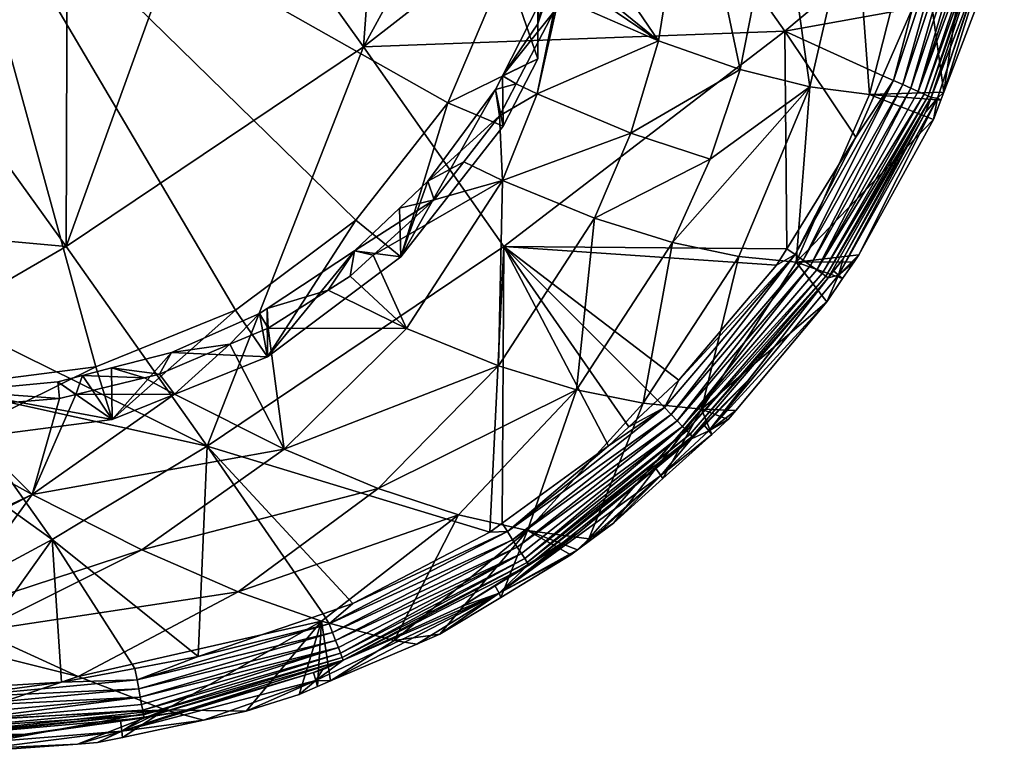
# Model space of a CAD drawing. Extents: x -0.027 to 0.149, y -0.14 to 0.028.
# Tile 3 of 256: x 0.002 to 0.02, y -0.14 to -0.126. Entities that reach past the tile are written whole.
import ezdxf

# ---------------------------------------------------------------- set-up
doc = ezdxf.new("R2010")
doc.units = 0
doc.layers.add('mesh', color=7, linetype='CONTINUOUS')

msp = doc.modelspace()

# ---------------------------------------------------------------- meshes
at = {"layer": 'mesh'}
mesh = msp.add_polyface(dxfattribs=at)
corners = [(-0.007384, -0.126773, 0.190713), (-0.00789, -0.120377, 0.191012), (-0.004611, -0.122894, 0.191479), (-0.008028, -0.120377, 0.190992), (-0.012561, -0.122742, 0.189898), (-0.010877, -0.120379, 0.190315), (-0.003913, -0.120373, 0.191594), (-0.00279, -0.120374, 0.191675), (-0.004584, -0.120374, 0.191496), (-0.001247, -0.120375, 0.191785), (-0.001896, -0.124792, 0.191569), (-0.009938, -0.1273, 0.173588), (-0.010217, -0.127469, 0.1736), (-0.009809, -0.128202, 0.173636), (-0.010547, -0.12619, 0.17353), (-0.010739, -0.126531, 0.173553), (-0.009977, -0.128249, 0.169228), (-0.010616, -0.126999, 0.168963), (-0.010616, -0.126351, 0.17201), (-0.009533, -0.12804, 0.173626), (-0.010391, -0.122554, 0.167318), (-0.010616, -0.122527, 0.167445), (-0.010025, -0.125276, 0.167897), (-0.010025, -0.119833, 0.16674), (-0.010616, -0.119604, 0.167053), (-0.008951, -0.117297, 0.166201), (-0.010616, -0.117825, 0.167013), (-0.009977, -0.116575, 0.166747), (-0.008951, -0.127812, 0.168436), (-0.010616, -0.125357, 0.168276), (0.000359, -0.122554, 0.167318), (-0.007242, -0.129989, 0.168899), (-0.002423, -0.132711, 0.169477), (0.000359, -0.133069, 0.169553), (0.003141, -0.112397, 0.16516), (0.000359, -0.112039, 0.165083), (-0.007242, -0.115119, 0.165738), (-0.005016, -0.113448, 0.165383), (0.002593, -0.130477, 0.190662), (0.000343, -0.127355, 0.191236), (0.002613, -0.124791, 0.191569), (0.000345, -0.125805, 0.191498), (0.000357, -0.121693, 0.191806), (0.000344, -0.126224, 0.191427), (0.00351, -0.120376, 0.191672), (0.000358, -0.120376, 0.191816)]
mesh.append_faces([[corners[k] for k in face] for face in [(0, 1, 2, 2), (0, 3, 1, 1), (4, 3, 0, 0), (4, 5, 3, 3), (2, 6, 7, 7), (2, 8, 6, 6), (1, 8, 2, 2), (9, 2, 7, 7), (2, 10, 0, 0), (11, 12, 13, 13), (14, 12, 11, 11), (14, 15, 12, 12), (16, 17, 18, 18), (11, 18, 14, 14), (11, 16, 18, 18), (19, 16, 11, 11), (20, 21, 22, 22), (23, 24, 20, 20), (25, 26, 23, 23), (25, 27, 26, 26), (28, 17, 16, 16), (22, 17, 28, 28), (21, 29, 22, 22), (30, 22, 28, 28), (30, 20, 22, 22), (23, 20, 30, 30), (28, 31, 30, 30), (32, 33, 30, 30), (34, 35, 30, 30), (30, 25, 23, 23), (30, 36, 25, 25), (37, 36, 30, 30), (38, 39, 40, 40), (41, 42, 40, 40), (40, 43, 41, 41), (39, 43, 40, 40), (44, 42, 45, 45), (9, 42, 2, 2), (45, 42, 9, 9), (10, 41, 43, 43), (42, 41, 10, 10), (43, 39, 10, 10), (2, 42, 10, 10)]])
mesh = msp.add_polyface(dxfattribs=at)
corners = [(0.004108, -0.120375, 0.191645), (0.005328, -0.122893, 0.191479), (0.00351, -0.120376, 0.191672), (0.006507, -0.120376, 0.191311), (0.013278, -0.122742, 0.189899), (0.008101, -0.126773, 0.190713), (0.011592, -0.120377, 0.190338), (0.015913, -0.126485, 0.188776), (0.010707, -0.130481, 0.189498), (0.002593, -0.130477, 0.190662), (0.002613, -0.124791, 0.191569), (0.011325, -0.127649, 0.173852), (0.010933, -0.127463, 0.1736), (0.010624, -0.128055, 0.173626), (0.011633, -0.126124, 0.173542), (0.01068, -0.127314, 0.17359), (0.011345, -0.126002, 0.173532), (0.010551, -0.127568, 0.173601), (0.010695, -0.116575, 0.166747), (0.011334, -0.117825, 0.167013), (0.011334, -0.117177, 0.17006), (0.010695, -0.128249, 0.169228), (0.011334, -0.126999, 0.168963), (0.011334, -0.126351, 0.17201), (0.011109, -0.122554, 0.167318), (0.011334, -0.122527, 0.167445), (0.010743, -0.119833, 0.16674), (0.011334, -0.125357, 0.168276), (0.010743, -0.125276, 0.167897), (0.009669, -0.127812, 0.168436), (0.009669, -0.117297, 0.166201), (0.011334, -0.119604, 0.167053), (0.000359, -0.122554, 0.167318), (0.00796, -0.129989, 0.168899), (0.005734, -0.13166, 0.169254), (0.00796, -0.115119, 0.165738), (0.008572, -0.120377, 0.191024), (0.000357, -0.121693, 0.191806)]
mesh.append_faces([[corners[k] for k in face] for face in [(0, 1, 2, 2), (0, 3, 1, 1), (4, 5, 6, 6), (7, 8, 5, 5), (1, 9, 10, 10), (5, 9, 1, 1), (11, 12, 13, 13), (14, 12, 11, 11), (15, 14, 16, 16), (15, 12, 14, 14), (17, 12, 15, 15), (17, 13, 12, 12), (18, 19, 20, 20), (15, 21, 17, 17), (15, 22, 21, 21), (23, 22, 15, 15), (15, 16, 23, 23), (24, 25, 26, 26), (24, 27, 25, 25), (28, 27, 24, 24), (28, 22, 27, 27), (29, 22, 28, 28), (26, 19, 30, 30), (26, 31, 19, 19), (25, 31, 26, 26), (29, 21, 22, 22), (23, 27, 22, 22), (23, 25, 27, 27), (20, 25, 23, 23), (20, 31, 25, 25), (19, 31, 20, 20), (32, 29, 28, 28), (32, 33, 29, 29), (34, 33, 32, 32), (32, 26, 30, 30), (32, 24, 26, 26), (28, 24, 32, 32), (30, 35, 32, 32), (3, 36, 1, 1), (2, 1, 37, 37), (36, 5, 1, 1), (6, 5, 36, 36), (1, 10, 37, 37)]])
mesh = msp.add_polyface(dxfattribs=at)
corners = [(0.015913, -0.126485, 0.188776), (0.018279, -0.126058, 0.188024), (0.01773, -0.12731, 0.188024), (0.013278, -0.122742, 0.189899), (0.018829, -0.124038, 0.188027), (0.018888, -0.123822, 0.188027), (0.018665, -0.120384, 0.188267), (0.008101, -0.126773, 0.190713), (0.015088, -0.127196, 0.176609), (0.01581, -0.123516, 0.176126), (0.014174, -0.122879, 0.174604), (0.014764, -0.120406, 0.174877), (0.013573, -0.126666, 0.175028), (0.012154, -0.124583, 0.173508), (0.011908, -0.125311, 0.173524), (0.011848, -0.125488, 0.173528), (0.016378, -0.127518, 0.178291), (0.017201, -0.123926, 0.177761), (0.017085, -0.120406, 0.177083), (0.017479, -0.127662, 0.180052), (0.018377, -0.124136, 0.179493), (0.017824, -0.120406, 0.177893), (0.013057, -0.128376, 0.175336), (0.012534, -0.122498, 0.173436), (0.011325, -0.127649, 0.173852), (0.01201, -0.123893, 0.173472), (0.012251, -0.122298, 0.173402), (0.011853, -0.12439, 0.173486), (0.011597, -0.125203, 0.173509), (0.011345, -0.126002, 0.173532), (0.011334, -0.126351, 0.17201), (0.011887, -0.124719, 0.17199), (0.012192, -0.123185, 0.171844), (0.012259, -0.12211, 0.17339), (0.011334, -0.117177, 0.17006), (0.017228, -0.128451, 0.188024), (0.017929, -0.127398, 0.187941), (0.012542, -0.122128, 0.17341), (0.011633, -0.126124, 0.173542), (0.011723, -0.125856, 0.173536)]
mesh.append_faces([[corners[k] for k in face] for face in [(0, 1, 2, 2), (3, 4, 0, 0), (3, 5, 4, 4), (6, 5, 3, 3), (0, 7, 3, 3), (8, 9, 10, 10), (9, 11, 10, 10), (12, 13, 14, 14), (15, 12, 14, 14), (16, 9, 8, 8), (17, 9, 16, 16), (17, 18, 9, 9), (19, 17, 16, 16), (20, 17, 19, 19), (20, 21, 17, 17), (8, 12, 22, 22), (10, 12, 8, 8), (10, 13, 12, 12), (23, 13, 10, 10), (24, 22, 12, 12), (25, 23, 26, 26), (25, 13, 23, 23), (27, 13, 25, 25), (27, 14, 13, 13), (28, 14, 27, 27), (28, 15, 14, 14), (29, 15, 28, 28), (30, 28, 31, 31), (30, 29, 28, 28), (31, 25, 32, 32), (31, 27, 25, 25), (28, 27, 31, 31), (32, 26, 33, 33), (25, 26, 32, 32), (34, 30, 31, 31), (2, 35, 0, 0), (35, 2, 36, 36), (37, 23, 10, 10), (38, 24, 39, 39), (39, 12, 15, 15), (24, 12, 39, 39), (29, 39, 15, 15), (38, 39, 29, 29)]])
mesh = msp.add_polyface(dxfattribs=at)
corners = [(0.003867, -0.138305, 0.18803), (0.002509, -0.13856, 0.18803), (0.002333, -0.13591, 0.18909), (0.000346, -0.133106, 0.189978), (0.005206, -0.134184, 0.189443), (0.00035, -0.134493, 0.189603), (0.001964, -0.135081, 0.17632), (0.002471, -0.133295, 0.174809), (0.000357, -0.133471, 0.174876), (0.002771, -0.133222, 0.174783), (0.004601, -0.133219, 0.174978), (0.004045, -0.132912, 0.174669), (0.006633, -0.134236, 0.176317), (0.003996, -0.136106, 0.17765), (0.00578, -0.136884, 0.179104), (0.000975, -0.137616, 0.179162), (0.003435, -0.132731, 0.174656), (0.004324, -0.132844, 0.174645), (0.002896, -0.132871, 0.174705), (0.002438, -0.13299, 0.174747), (0.000613, -0.133161, 0.17481), (0.00036, -0.133144, 0.174803), (-0.001583, -0.133323, 0.17482), (0.003448, -0.133688, 0.170384), (0.000359, -0.134086, 0.170469), (-0.001563, -0.133016, 0.174756), (0.004545, -0.132443, 0.174554), (0.003141, -0.132711, 0.169477), (0.000359, -0.133069, 0.169553), (0.000359, -0.122554, 0.167318), (0.005734, -0.13166, 0.169254), (0.000359, -0.13869, 0.188017), (0.000355, -0.136977, 0.188664), (0.002593, -0.130477, 0.190662), (0.000342, -0.13178, 0.190336), (0.000338, -0.130275, 0.190742), (0.000343, -0.127355, 0.191236), (0.000357, -0.135913, 0.177127), (0.000358, -0.1373, 0.178805), (0.000357, -0.135826, 0.177022), (0.000357, -0.134192, 0.175533), (-0.001246, -0.135083, 0.176322)]
mesh.append_faces([[corners[k] for k in face] for face in [(0, 1, 2, 2), (2, 3, 4, 4), (2, 5, 3, 3), (6, 7, 8, 8), (6, 9, 7, 7), (10, 9, 6, 6), (10, 11, 9, 9), (12, 6, 13, 13), (12, 10, 6, 6), (14, 13, 15, 15), (16, 11, 17, 17), (18, 11, 16, 16), (18, 9, 11, 11), (19, 9, 18, 18), (19, 7, 9, 9), (20, 7, 19, 19), (20, 8, 7, 7), (21, 8, 20, 20), (21, 22, 8, 8), (18, 16, 23, 23), (23, 19, 18, 18), (23, 20, 19, 19), (24, 20, 23, 23), (24, 21, 20, 20), (25, 21, 24, 24), (26, 23, 16, 16), (27, 24, 23, 23), (28, 24, 27, 27), (29, 27, 30, 30), (29, 28, 27, 27), (2, 31, 32, 32), (33, 34, 35, 35), (4, 34, 33, 33), (4, 3, 34, 34), (32, 5, 2, 2), (35, 36, 33, 33), (6, 37, 38, 38), (39, 37, 6, 6), (6, 40, 39, 39), (8, 40, 6, 6), (13, 38, 15, 15), (13, 6, 38, 38), (39, 41, 37, 37)]])
mesh = msp.add_polyface(dxfattribs=at)
corners = [(0.015913, -0.126485, 0.188776), (0.018829, -0.124038, 0.188027), (0.018279, -0.126058, 0.188024), (0.018623, -0.12771, 0.186893), (0.018526, -0.12798, 0.186699), (0.016992, -0.130705, 0.186708), (0.017929, -0.127398, 0.187941), (0.019101, -0.123873, 0.187942), (0.01773, -0.12731, 0.188024), (0.019851, -0.124048, 0.186885), (0.019499, -0.125441, 0.186691), (0.018572, -0.127687, 0.187105), (0.019797, -0.124035, 0.187099), (0.018493, -0.127651, 0.187312), (0.019711, -0.124015, 0.187308), (0.018385, -0.127603, 0.187505), (0.019595, -0.123988, 0.187503), (0.016507, -0.130912, 0.187509), (0.016603, -0.13098, 0.187317), (0.016674, -0.13103, 0.187113), (0.016719, -0.131062, 0.186903), (0.018251, -0.127543, 0.187677), (0.019283, -0.123915, 0.187823), (0.01945, -0.123954, 0.187676), (0.018097, -0.127474, 0.187823), (0.016389, -0.130828, 0.187679), (0.017479, -0.127662, 0.180052), (0.018806, -0.127763, 0.182839), (0.018862, -0.127616, 0.182838), (0.018669, -0.128124, 0.18284), (0.018377, -0.124136, 0.179493), (0.019366, -0.12417, 0.181304), (0.019677, -0.12547, 0.182827), (0.019981, -0.124348, 0.182821), (0.018745, -0.127727, 0.184756), (0.01691, -0.13101, 0.184771), (0.019942, -0.124138, 0.184739), (0.017287, -0.13063, 0.182845), (0.019819, -0.124107, 0.186686), (0.018628, -0.127714, 0.186698)]
mesh.append_faces([[corners[k] for k in face] for face in [(0, 1, 2, 2), (3, 4, 5, 5), (6, 2, 7, 7), (6, 8, 2, 2), (3, 9, 10, 10), (11, 9, 3, 3), (11, 12, 9, 9), (13, 12, 11, 11), (13, 14, 12, 12), (15, 14, 13, 13), (15, 16, 14, 14), (13, 17, 15, 15), (11, 18, 13, 13), (3, 19, 11, 11), (5, 20, 3, 3), (21, 22, 23, 23), (21, 24, 22, 22), (25, 24, 21, 21), (24, 7, 22, 22), (24, 6, 7, 7), (15, 23, 16, 16), (15, 21, 23, 23), (17, 21, 15, 15), (26, 27, 28, 28), (26, 29, 27, 27), (28, 30, 26, 26), (28, 31, 30, 30), (32, 31, 28, 28), (32, 33, 31, 31), (4, 34, 35, 35), (34, 10, 36, 36), (28, 27, 34, 34), (36, 28, 34, 34), (36, 32, 28, 28), (33, 32, 36, 36), (34, 29, 37, 37), (27, 29, 34, 34), (9, 38, 10, 10), (3, 39, 4, 4), (3, 10, 39, 39), (39, 34, 4, 4), (34, 39, 10, 10)]])
mesh = msp.add_polyface(dxfattribs=at)
corners = [(0.010707, -0.130481, 0.189498), (0.013951, -0.132958, 0.188022), (0.013552, -0.133329, 0.188022), (0.015757, -0.130825, 0.188023), (0.013021, -0.133823, 0.188022), (0.012642, -0.134175, 0.188021), (0.015947, -0.130519, 0.188023), (0.015913, -0.126485, 0.188776), (0.010671, -0.135612, 0.188023), (0.010445, -0.135776, 0.188023), (0.01368, -0.133462, 0.18794), (0.016103, -0.130627, 0.187942), (0.014017, -0.133814, 0.18751), (0.016603, -0.13098, 0.187317), (0.014097, -0.133898, 0.187321), (0.013918, -0.133711, 0.187678), (0.013804, -0.133592, 0.187822), (0.016252, -0.130732, 0.187824), (0.016389, -0.130828, 0.187679), (0.010683, -0.129256, 0.174211), (0.009961, -0.128909, 0.173717), (0.009415, -0.129612, 0.173793), (0.010624, -0.128055, 0.173626), (0.011325, -0.127649, 0.173852), (0.013829, -0.130405, 0.177332), (0.016378, -0.127518, 0.178291), (0.014527, -0.128861, 0.176941), (0.013288, -0.133386, 0.179979), (0.015059, -0.130663, 0.179041), (0.015088, -0.127196, 0.176609), (0.014369, -0.133497, 0.181733), (0.016124, -0.130767, 0.18081), (0.012054, -0.133135, 0.178274), (0.012386, -0.129951, 0.175713), (0.013057, -0.128376, 0.175336), (0.008902, -0.131997, 0.175153), (0.010609, -0.132689, 0.176655), (0.008283, -0.130639, 0.174), (0.009298, -0.129269, 0.173766), (0.008774, -0.129766, 0.173858), (0.010551, -0.127568, 0.173601), (0.008798, -0.130667, 0.169742), (0.010695, -0.128249, 0.169228), (0.009669, -0.127812, 0.168436), (0.00796, -0.129989, 0.168899), (0.00794, -0.130557, 0.174005)]
mesh.append_faces([[corners[k] for k in face] for face in [(0, 1, 2, 2), (0, 3, 1, 1), (0, 4, 5, 5), (2, 4, 0, 0), (6, 0, 7, 7), (6, 3, 0, 0), (8, 9, 0, 0), (10, 1, 11, 11), (12, 13, 14, 14), (15, 16, 17, 17), (16, 10, 11, 11), (12, 15, 18, 18), (19, 20, 21, 21), (19, 22, 20, 20), (23, 22, 19, 19), (24, 25, 26, 26), (27, 28, 24, 24), (25, 29, 26, 26), (30, 28, 27, 27), (31, 28, 30, 30), (24, 32, 27, 27), (24, 33, 32, 32), (26, 33, 24, 24), (26, 34, 33, 33), (29, 34, 26, 26), (19, 35, 36, 36), (19, 37, 35, 35), (21, 37, 19, 19), (19, 34, 23, 23), (19, 33, 34, 34), (36, 33, 19, 19), (36, 32, 33, 33), (38, 39, 21, 21), (38, 22, 40, 40), (38, 20, 22, 22), (21, 20, 38, 38), (41, 39, 38, 38), (40, 41, 38, 38), (40, 42, 41, 41), (43, 41, 42, 42), (44, 41, 43, 43), (21, 39, 45, 45), (41, 45, 39, 39)]])
mesh = msp.add_polyface(dxfattribs=at)
corners = [(0.016816, -0.130931, 0.186709), (0.016717, -0.131059, 0.18671), (0.016719, -0.131062, 0.186903), (0.015266, -0.132927, 0.186717), (0.016103, -0.130627, 0.187942), (0.015757, -0.130825, 0.188023), (0.015947, -0.130519, 0.188023), (0.013951, -0.132958, 0.188022), (0.018493, -0.127651, 0.187312), (0.016603, -0.13098, 0.187317), (0.016507, -0.130912, 0.187509), (0.018572, -0.127687, 0.187105), (0.016674, -0.13103, 0.187113), (0.018623, -0.12771, 0.186893), (0.016992, -0.130705, 0.186708), (0.014195, -0.134, 0.186912), (0.014156, -0.13396, 0.18712), (0.014097, -0.133898, 0.187321), (0.014017, -0.133814, 0.18751), (0.016389, -0.130828, 0.187679), (0.016252, -0.130732, 0.187824), (0.018097, -0.127474, 0.187823), (0.013918, -0.133711, 0.187678), (0.017929, -0.127398, 0.187941), (0.013804, -0.133592, 0.187822), (0.018251, -0.127543, 0.187677), (0.016124, -0.130767, 0.18081), (0.016984, -0.131073, 0.182848), (0.017196, -0.130764, 0.182846), (0.016691, -0.131502, 0.182851), (0.014369, -0.133497, 0.181733), (0.015007, -0.133518, 0.182876), (0.018669, -0.128124, 0.18284), (0.017479, -0.127662, 0.180052), (0.017287, -0.13063, 0.182845), (0.013829, -0.130405, 0.177332), (0.015059, -0.130663, 0.179041), (0.016378, -0.127518, 0.178291), (0.01691, -0.13101, 0.184771), (0.014504, -0.133895, 0.184786), (0.018526, -0.12798, 0.186699), (0.018745, -0.127727, 0.184756), (0.015913, -0.126485, 0.188776), (0.017228, -0.128451, 0.188024)]
mesh.append_faces([[corners[k] for k in face] for face in [(0, 1, 2, 2), (3, 2, 1, 1), (4, 5, 6, 6), (4, 7, 5, 5), (8, 9, 10, 10), (11, 12, 9, 9), (13, 2, 12, 12), (14, 0, 2, 2), (15, 2, 3, 3), (16, 12, 2, 2), (17, 9, 12, 12), (18, 10, 9, 9), (19, 20, 21, 21), (22, 20, 19, 19), (20, 23, 21, 21), (20, 4, 23, 23), (24, 4, 20, 20), (10, 19, 25, 25), (18, 19, 10, 10), (26, 27, 28, 28), (26, 29, 27, 27), (30, 29, 26, 26), (30, 31, 29, 29), (26, 32, 33, 33), (26, 34, 32, 32), (28, 34, 26, 26), (35, 36, 37, 37), (26, 37, 36, 36), (33, 37, 26, 26), (38, 27, 29, 29), (38, 0, 14, 14), (39, 3, 1, 1), (40, 38, 14, 14), (38, 28, 27, 27), (38, 34, 28, 28), (41, 34, 38, 38), (39, 29, 31, 31), (39, 38, 29, 29), (1, 38, 39, 39), (1, 0, 38, 38), (42, 43, 6, 6), (43, 4, 6, 6), (43, 23, 4, 4)]])
mesh = msp.add_polyface(dxfattribs=at)
corners = [(0.005039, -0.138085, 0.18803), (0.002333, -0.13591, 0.18909), (0.005206, -0.134184, 0.189443), (0.010445, -0.135776, 0.188023), (0.007905, -0.137101, 0.188029), (0.008101, -0.126773, 0.190713), (0.002593, -0.130477, 0.190662), (0.010707, -0.130481, 0.189498), (0.011031, -0.136171, 0.187513), (0.007638, -0.137916, 0.187517), (0.007587, -0.137787, 0.187681), (0.010955, -0.136052, 0.187679), (0.007529, -0.137639, 0.187823), (0.008902, -0.131997, 0.175153), (0.007856, -0.131026, 0.174079), (0.007448, -0.131286, 0.174152), (0.008283, -0.130639, 0.174), (0.006336, -0.131992, 0.174352), (0.006633, -0.134236, 0.176317), (0.005626, -0.132292, 0.174455), (0.004324, -0.132844, 0.174645), (0.004045, -0.132912, 0.174669), (0.004601, -0.133219, 0.174978), (0.008377, -0.134969, 0.177797), (0.003996, -0.136106, 0.17765), (0.00578, -0.136884, 0.179104), (0.010609, -0.132689, 0.176655), (0.009866, -0.135456, 0.179393), (0.007325, -0.13743, 0.180667), (0.002817, -0.138453, 0.18058), (0.006319, -0.131627, 0.174291), (0.006179, -0.131719, 0.174315), (0.004545, -0.132443, 0.174554), (0.003435, -0.132731, 0.174656), (0.006326, -0.132522, 0.170137), (0.003448, -0.133688, 0.170384), (0.00796, -0.129989, 0.168899), (0.008798, -0.130667, 0.169742), (0.005734, -0.13166, 0.169254), (0.003141, -0.132711, 0.169477), (0.007359, -0.137289, 0.188029), (0.007465, -0.137478, 0.187939), (0.00794, -0.130557, 0.174005), (0.009415, -0.129612, 0.173793)]
mesh.append_faces([[corners[k] for k in face] for face in [(0, 1, 2, 2), (3, 4, 2, 2), (5, 2, 6, 6), (7, 2, 5, 5), (7, 3, 2, 2), (8, 9, 10, 10), (11, 10, 12, 12), (13, 14, 15, 15), (13, 16, 14, 14), (17, 13, 15, 15), (17, 18, 13, 13), (19, 18, 17, 17), (20, 21, 22, 22), (19, 22, 18, 18), (19, 20, 22, 22), (23, 24, 25, 25), (23, 18, 24, 24), (26, 13, 18, 18), (25, 27, 23, 23), (25, 28, 27, 27), (29, 28, 25, 25), (30, 17, 15, 15), (31, 17, 30, 30), (31, 19, 17, 17), (32, 19, 31, 31), (32, 20, 19, 19), (33, 20, 32, 32), (32, 34, 35, 35), (31, 34, 32, 32), (31, 30, 34, 34), (36, 34, 37, 37), (38, 34, 36, 36), (38, 35, 34, 34), (39, 35, 38, 38), (0, 2, 40, 40), (2, 4, 40, 40), (40, 4, 41, 41), (42, 15, 14, 14), (30, 15, 42, 42), (16, 42, 14, 14), (43, 42, 16, 16), (34, 42, 37, 37), (34, 30, 42, 42)]])
mesh = msp.add_polyface(dxfattribs=at)
corners = [(0.010707, -0.130481, 0.189498), (0.012642, -0.134175, 0.188021), (0.010671, -0.135612, 0.188023), (0.011168, -0.136386, 0.186924), (0.01116, -0.136373, 0.186736), (0.01054, -0.136763, 0.186739), (0.012094, -0.135783, 0.186732), (0.010772, -0.135767, 0.187939), (0.010445, -0.135776, 0.188023), (0.007905, -0.137101, 0.188029), (0.011092, -0.136267, 0.187327), (0.007679, -0.138021, 0.187333), (0.011031, -0.136171, 0.187513), (0.00771, -0.138099, 0.187137), (0.011138, -0.136339, 0.187128), (0.00773, -0.138151, 0.186936), (0.009922, -0.137153, 0.186741), (0.010955, -0.136052, 0.187679), (0.007587, -0.137787, 0.187681), (0.014017, -0.133814, 0.18751), (0.014097, -0.133898, 0.187321), (0.007465, -0.137478, 0.187939), (0.010867, -0.135916, 0.187822), (0.007529, -0.137639, 0.187823), (0.011145, -0.135745, 0.181072), (0.011944, -0.136199, 0.182902), (0.012072, -0.136104, 0.182901), (0.010647, -0.136986, 0.182904), (0.009518, -0.137671, 0.182907), (0.00867, -0.137785, 0.182309), (0.009092, -0.137853, 0.182906), (0.009866, -0.135456, 0.179393), (0.012054, -0.133135, 0.178274), (0.007325, -0.13743, 0.180667), (0.012278, -0.135903, 0.182797), (0.010609, -0.132689, 0.176655), (0.006633, -0.134236, 0.176317), (0.008377, -0.134969, 0.177797), (0.007729, -0.138152, 0.18675), (0.010616, -0.136911, 0.184803), (0.013617, -0.134724, 0.18479), (0.007492, -0.138537, 0.182904)]
mesh.append_faces([[corners[k] for k in face] for face in [(0, 1, 2, 2), (3, 4, 5, 5), (3, 6, 4, 4), (7, 8, 2, 2), (7, 9, 8, 8), (10, 11, 12, 12), (10, 13, 11, 11), (14, 13, 10, 10), (14, 15, 13, 13), (3, 15, 14, 14), (3, 16, 15, 15), (5, 16, 3, 3), (17, 12, 18, 18), (19, 12, 17, 17), (19, 10, 12, 12), (20, 14, 10, 10), (21, 7, 22, 22), (21, 9, 7, 7), (2, 1, 7, 7), (23, 22, 17, 17), (23, 21, 22, 22), (24, 25, 26, 26), (24, 27, 25, 25), (24, 28, 27, 27), (29, 28, 24, 24), (29, 30, 28, 28), (31, 24, 32, 32), (31, 29, 24, 24), (33, 29, 31, 31), (34, 24, 26, 26), (35, 36, 37, 37), (37, 32, 35, 35), (37, 31, 32, 32), (38, 16, 39, 39), (39, 4, 6, 6), (39, 5, 4, 4), (16, 5, 39, 39), (39, 26, 25, 25), (40, 26, 39, 39), (30, 41, 39, 39), (39, 28, 30, 30), (39, 27, 28, 28), (25, 27, 39, 39)]])
mesh = msp.add_polyface(dxfattribs=at)
corners = [(0.01368, -0.133462, 0.18794), (0.012642, -0.134175, 0.188021), (0.013021, -0.133823, 0.188022), (0.013552, -0.133329, 0.188022), (0.013951, -0.132958, 0.188022), (0.014195, -0.134, 0.186912), (0.015266, -0.132927, 0.186717), (0.014424, -0.133797, 0.18672), (0.014156, -0.13396, 0.18712), (0.016719, -0.131062, 0.186903), (0.014097, -0.133898, 0.187321), (0.016674, -0.13103, 0.187113), (0.011092, -0.136267, 0.187327), (0.014017, -0.133814, 0.18751), (0.011138, -0.136339, 0.187128), (0.011168, -0.136386, 0.186924), (0.012094, -0.135783, 0.186732), (0.013522, -0.134595, 0.186725), (0.010867, -0.135916, 0.187822), (0.013804, -0.133592, 0.187822), (0.013918, -0.133711, 0.187678), (0.010772, -0.135767, 0.187939), (0.010955, -0.136052, 0.187679), (0.014369, -0.133497, 0.181733), (0.014558, -0.133965, 0.182881), (0.014863, -0.13369, 0.182878), (0.012737, -0.135609, 0.182898), (0.012278, -0.135903, 0.182797), (0.012338, -0.135906, 0.1829), (0.013652, -0.134784, 0.182889), (0.015007, -0.133518, 0.182876), (0.013288, -0.133386, 0.179979), (0.012072, -0.136104, 0.182901), (0.011145, -0.135745, 0.181072), (0.012054, -0.133135, 0.178274), (0.010616, -0.136911, 0.184803), (0.013617, -0.134724, 0.18479), (0.014504, -0.133895, 0.184786), (0.014185, -0.134043, 0.186721)]
mesh.append_faces([[corners[k] for k in face] for face in [(0, 1, 2, 2), (0, 3, 4, 4), (2, 3, 0, 0), (5, 6, 7, 7), (8, 9, 5, 5), (10, 11, 8, 8), (10, 12, 13, 13), (8, 14, 10, 10), (8, 15, 14, 14), (5, 15, 8, 8), (5, 16, 15, 15), (17, 16, 5, 5), (18, 19, 20, 20), (18, 21, 19, 19), (21, 0, 19, 19), (21, 1, 0, 0), (22, 20, 13, 13), (22, 18, 20, 20), (23, 24, 25, 25), (26, 27, 28, 28), (26, 23, 27, 27), (29, 23, 26, 26), (29, 24, 23, 23), (25, 30, 23, 23), (23, 31, 27, 27), (27, 32, 28, 28), (31, 33, 27, 27), (31, 34, 33, 33), (17, 35, 16, 16), (17, 36, 35, 35), (37, 7, 6, 6), (36, 29, 26, 26), (36, 24, 29, 29), (37, 24, 36, 36), (37, 25, 24, 24), (30, 25, 37, 37), (36, 28, 32, 32), (26, 28, 36, 36), (5, 38, 17, 17), (7, 38, 5, 5), (38, 36, 17, 17), (38, 37, 36, 36), (38, 7, 37, 37)]])
mesh = msp.add_polyface(dxfattribs=at)
corners = [(0.003867, -0.138305, 0.18803), (0.002333, -0.13591, 0.18909), (0.005039, -0.138085, 0.18803), (0.002509, -0.13856, 0.18803), (0.000359, -0.13869, 0.188017), (0.004036, -0.139218, 0.186947), (0.004034, -0.139205, 0.186759), (0.003598, -0.139271, 0.18676), (0.001892, -0.139526, 0.186761), (0.003906, -0.138515, 0.187942), (0.004428, -0.139069, 0.182106), (0.000359, -0.139502, 0.182149), (0.000358, -0.139823, 0.182806), (0.002802, -0.139708, 0.182924), (0.000359, -0.139879, 0.182927), (0.003176, -0.139681, 0.182923), (0.003639, -0.139583, 0.18292), (0.00578, -0.136884, 0.179104), (0.000975, -0.137616, 0.179162), (0.002817, -0.138453, 0.18058), (0.003625, -0.139466, 0.184817), (0.005137, -0.139264, 0.18291), (0.000359, -0.138848, 0.187933), (0.003966, -0.138838, 0.187685), (0.000359, -0.139174, 0.187678), (0.000359, -0.139014, 0.18781), (0.004026, -0.139163, 0.187146), (0.000359, -0.13955, 0.18694), (0.000359, -0.139585, 0.186758), (0.000359, -0.139415, 0.18733), (0.004011, -0.139081, 0.18734), (0.000359, -0.13952, 0.187089), (0.000359, -0.139302, 0.187509), (0.003991, -0.138972, 0.187522), (0.003937, -0.138683, 0.187826), (0.000358, -0.1373, 0.178805), (0.000358, -0.137844, 0.179468), (0.000359, -0.139283, 0.181795), (0.000359, -0.139732, 0.184845), (-0.000257, -0.137617, 0.179163)]
mesh.append_faces([[corners[k] for k in face] for face in [(0, 1, 2, 2), (1, 3, 4, 4), (5, 6, 7, 7), (8, 5, 7, 7), (3, 0, 9, 9), (10, 11, 12, 12), (13, 12, 14, 14), (13, 10, 12, 12), (15, 10, 13, 13), (15, 16, 10, 10), (17, 18, 19, 19), (7, 6, 20, 20), (13, 14, 20, 20), (20, 15, 13, 13), (20, 16, 15, 15), (21, 16, 20, 20), (22, 4, 3, 3), (23, 24, 25, 25), (26, 5, 27, 27), (8, 28, 27, 27), (8, 27, 5, 5), (26, 29, 30, 30), (26, 31, 29, 29), (27, 31, 26, 26), (30, 32, 33, 33), (30, 29, 32, 32), (25, 22, 34, 34), (23, 32, 24, 24), (23, 33, 32, 32), (34, 23, 25, 25), (9, 22, 3, 3), (9, 34, 22, 22), (18, 35, 36, 36), (19, 36, 37, 37), (19, 18, 36, 36), (37, 10, 19, 19), (37, 11, 10, 10), (8, 38, 28, 28), (7, 38, 8, 8), (20, 38, 7, 7), (20, 14, 38, 38), (39, 36, 35, 35)]])
mesh = msp.add_polyface(dxfattribs=at)
corners = [(0.004036, -0.139218, 0.186947), (0.00473, -0.139101, 0.186759), (0.004034, -0.139205, 0.186759), (0.00773, -0.138151, 0.186936), (0.007341, -0.138329, 0.186751), (0.007175, -0.138378, 0.186752), (0.007729, -0.138152, 0.18675), (0.009922, -0.137153, 0.186741), (0.007638, -0.137916, 0.187517), (0.003991, -0.138972, 0.187522), (0.003966, -0.138838, 0.187685), (0.004011, -0.139081, 0.18734), (0.007679, -0.138021, 0.187333), (0.004026, -0.139163, 0.187146), (0.00771, -0.138099, 0.187137), (0.007587, -0.137787, 0.187681), (0.003937, -0.138683, 0.187826), (0.011031, -0.136171, 0.187513), (0.007529, -0.137639, 0.187823), (0.003906, -0.138515, 0.187942), (0.007465, -0.137478, 0.187939), (0.005039, -0.138085, 0.18803), (0.003867, -0.138305, 0.18803), (0.007325, -0.13743, 0.180667), (0.006909, -0.138786, 0.182903), (0.00725, -0.13864, 0.182904), (0.005929, -0.139096, 0.182905), (0.004428, -0.139069, 0.182106), (0.005137, -0.139264, 0.18291), (0.003639, -0.139583, 0.18292), (0.007492, -0.138537, 0.182904), (0.009092, -0.137853, 0.182906), (0.00867, -0.137785, 0.182309), (0.002817, -0.138453, 0.18058), (0.007219, -0.138526, 0.184812), (0.003625, -0.139466, 0.184817), (0.010616, -0.136911, 0.184803), (0.007359, -0.137289, 0.188029)]
mesh.append_faces([[corners[k] for k in face] for face in [(0, 1, 2, 2), (3, 4, 5, 5), (3, 6, 4, 4), (7, 6, 3, 3), (8, 9, 10, 10), (8, 11, 9, 9), (12, 11, 8, 8), (12, 13, 11, 11), (14, 13, 12, 12), (14, 0, 13, 13), (3, 0, 14, 14), (3, 1, 0, 0), (5, 1, 3, 3), (15, 10, 16, 16), (15, 8, 10, 10), (17, 12, 8, 8), (18, 16, 19, 19), (18, 15, 16, 16), (19, 20, 18, 18), (19, 21, 20, 20), (22, 21, 19, 19), (23, 24, 25, 25), (23, 26, 24, 24), (27, 26, 23, 23), (27, 28, 26, 26), (29, 28, 27, 27), (30, 31, 32, 32), (23, 30, 32, 32), (25, 30, 23, 23), (33, 27, 23, 23), (34, 5, 4, 4), (35, 1, 5, 5), (35, 2, 1, 1), (6, 34, 4, 4), (36, 34, 6, 6), (36, 30, 34, 34), (34, 24, 26, 26), (34, 25, 24, 24), (30, 25, 34, 34), (34, 35, 5, 5), (34, 28, 35, 35), (26, 28, 34, 34), (20, 21, 37, 37)]])

doc.saveas('drawing.dxf')
